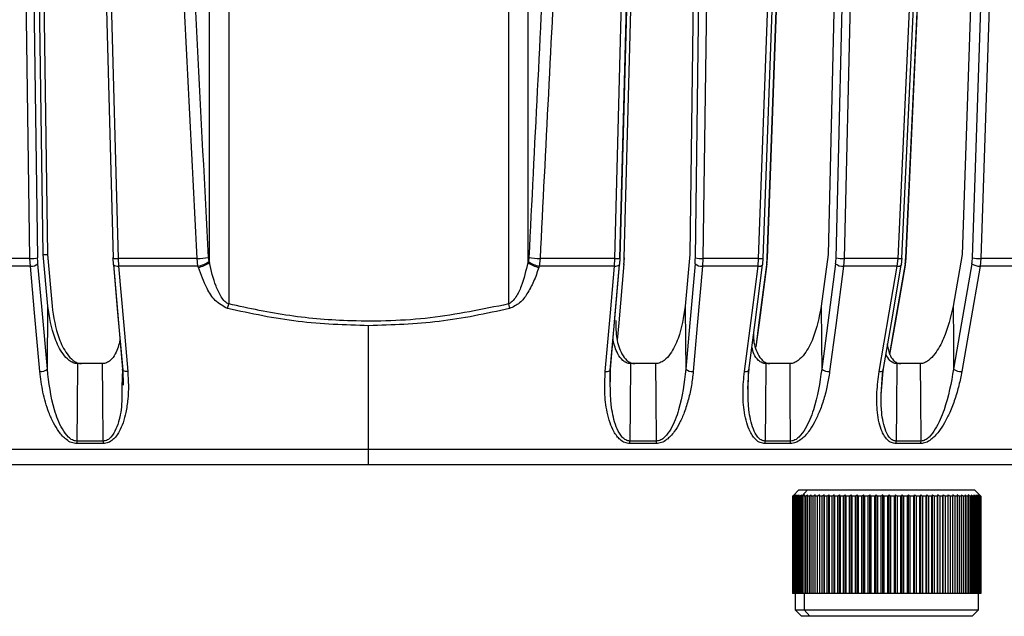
# Model space of a CAD drawing. Header units: millimetres. Extents: x -225 to 131, y -98 to 75.
# Tile 9 of 17: x -28 to 50, y -98 to -51. Entities that reach past the tile are written whole.
import ezdxf

# ---------------------------------------------------------------- set-up
doc = ezdxf.new("R2010")
doc.units = ezdxf.units.MM

msp = doc.modelspace()

# ---------------------------------------------------------------- linework, layer by layer
at = {"color": 7, "linetype": 'Continuous', "lineweight": 25}
for p, q in [((-12.599, -70.108), (-12.599, -13.12)), ((-11.067, -13.095), (-11.067, -73.383)), ((11.067, -13.095), (11.067, -73.383)), ((12.599, -13.12), (12.599, -70.108)), ((-26.925, -18.5), (-26.199, -69.741)), ((-25.752, -69.458), (-26.472, -18.5)), ((-26.123, -18.5), (-25.419, -69.458)), ((21.248, -18.5), (19.892, -69.741)), ((20.235, -69.741), (21.606, -18.5)), ((26.123, -18.5), (25.419, -69.458)), ((25.86, -69.741), (26.569, -18.5)), ((42.513, -69.741), (44.86, -18.5)), ((48.685, -18.5), (46.969, -69.458)), ((47.79, -69.741), (49.517, -18.5)), ((37.533, -20.5), (36.364, -69.458)), ((-26.802, -69.787), (-31.208, -69.787)), ((-26.771, -70.388), (-26.802, -69.787)), ((-25.754, -69.458), (-25.419, -69.458)), ((-25.384, -73.55), (-25.752, -69.458)), ((-25.419, -69.458), (-25.056, -73.55)), ((-20.241, -69.754), (-20.213, -70.246)), ((-13.566, -69.787), (-19.829, -69.787)), ((-19.829, -69.787), (-19.797, -70.388)), ((-13.504, -70.388), (-13.566, -69.787)), ((-12.63, -70.01), (-12.599, -70.108)), ((12.63, -70.01), (12.599, -70.108)), ((13.566, -69.787), (13.504, -70.388)), ((19.484, -69.787), (13.566, -69.787)), ((19.453, -70.388), (19.484, -69.787)), ((19.871, -70.246), (19.898, -69.754)), ((19.89, -69.786), (19.892, -69.741)), ((20.213, -70.246), (20.241, -69.754)), ((25.419, -69.458), (25.056, -73.55)), ((26.462, -69.787), (26.431, -70.388)), ((30.871, -69.787), (26.462, -69.787)), ((30.824, -70.388), (30.871, -69.787)), ((31.196, -70.257), (31.237, -69.757)), ((31.531, -70.257), (31.572, -69.757)), ((36.364, -69.458), (35.826, -73.551)), ((37.635, -69.787), (37.588, -70.388)), ((41.907, -69.787), (37.635, -69.787)), ((41.845, -70.388), (41.907, -69.787)), ((42.171, -70.27), (42.225, -69.76)), ((42.495, -70.271), (42.549, -69.76)), ((46.969, -69.458), (46.261, -73.55)), ((48.455, -69.787), (48.393, -70.388)), ((52.545, -69.787), (48.455, -69.787)), ((-26.771, -70.388), (-31.16, -70.388)), ((-13.504, -70.388), (-19.797, -70.388)), ((19.453, -70.388), (13.504, -70.388)), ((30.824, -70.388), (26.431, -70.388)), ((41.845, -70.388), (37.588, -70.388)), ((42.171, -70.27), (42.159, -70.301)), ((42.483, -70.301), (42.495, -70.271)), ((52.469, -70.388), (48.393, -70.388)), ((-25.426, -78.534), (-25.384, -73.55)), ((-11.158, -73.749), (-11.067, -73.383)), ((11.067, -73.383), (11.158, -73.749)), ((0, -86.1), (0, -75.104)), ((-21.063, -78.1), (-23.05, -78.1)), ((-19.479, -78.534), (-19.528, -79.946)), ((-19.463, -78.624), (-19.437, -79.813)), ((19.107, -79.805), (19.131, -78.624)), ((22.727, -78.1), (20.738, -78.1)), ((30.012, -80.13), (30.102, -78.634)), ((33.355, -78.1), (31.451, -78.1)), ((40.557, -80.561), (40.734, -78.643)), ((43.674, -78.1), (41.808, -78.1)), ((108.524, -84.902), (-108.524, -84.902)), ((-21.003, -84.433), (-23.092, -84.433)), ((22.769, -84.433), (20.679, -84.433)), ((33.392, -84.433), (31.388, -84.433)), ((33.405, -84.233), (31.4, -84.233)), ((43.705, -84.433), (41.743, -84.433)), ((33.562, -88.6), (33.598, -88.564)), ((33.57, -88.6), (33.562, -88.6)), ((33.562, -88.6), (33.562, -96.3)), ((33.57, -96.3), (33.57, -88.6)), ((33.613, -88.6), (33.583, -88.6)), ((33.583, -88.6), (33.583, -96.3)), ((34.062, -88.1), (33.598, -88.564)), ((33.613, -96.3), (33.613, -88.6)), ((33.691, -88.6), (33.64, -88.6)), ((33.64, -88.6), (33.64, -96.3)), ((33.691, -96.3), (33.691, -88.6)), ((33.805, -88.6), (33.732, -88.6)), ((33.732, -88.6), (33.732, -96.3)), ((33.805, -96.3), (33.805, -88.6)), ((33.954, -88.6), (33.861, -88.6)), ((33.861, -88.6), (33.861, -96.3)), ((33.954, -96.3), (33.954, -88.6)), ((34.137, -88.6), (34.024, -88.6)), ((34.024, -88.6), (34.024, -96.3)), ((34.062, -88.1), (47.962, -88.1)), ((34.137, -96.3), (34.137, -88.6)), ((34.354, -88.6), (34.221, -88.6)), ((34.221, -88.6), (34.221, -96.3)), ((34.738, -88.1), (34.286, -88.6)), ((34.354, -96.3), (34.354, -88.6)), ((34.604, -88.6), (34.451, -88.6)), ((34.451, -88.6), (34.451, -96.3)), ((34.604, -96.3), (34.604, -88.6)), ((34.885, -88.6), (34.713, -88.6)), ((34.713, -88.6), (34.713, -96.3)), ((34.885, -96.3), (34.885, -88.6)), ((35.195, -88.6), (35.006, -88.6)), ((35.006, -88.6), (35.006, -96.3)), ((35.195, -96.3), (35.195, -88.6)), ((35.534, -88.6), (35.328, -88.6)), ((35.328, -88.6), (35.328, -96.3)), ((35.534, -96.3), (35.534, -88.6)), ((35.899, -88.6), (35.678, -88.6)), ((35.678, -88.6), (35.678, -96.3)), ((35.899, -96.3), (35.899, -88.6)), ((36.047, -96.3), (36.047, -88.495)), ((36.29, -88.6), (36.053, -88.6)), ((36.053, -88.6), (36.053, -96.3)), ((36.29, -96.3), (36.29, -88.6)), ((36.437, -96.3), (36.437, -88.495)), ((36.703, -88.6), (36.453, -88.6)), ((36.453, -88.6), (36.453, -96.3)), ((36.703, -96.3), (36.703, -88.6)), ((36.849, -96.3), (36.849, -88.495)), ((37.138, -88.6), (36.875, -88.6)), ((36.875, -88.6), (36.875, -96.3)), ((37.138, -96.3), (37.138, -88.6)), ((37.281, -96.3), (37.281, -88.495)), ((37.591, -88.6), (37.318, -88.6)), ((37.318, -88.6), (37.318, -96.3)), ((37.591, -96.3), (37.591, -88.6)), ((37.731, -96.3), (37.731, -88.495)), ((38.061, -88.6), (37.778, -88.6)), ((37.778, -88.6), (37.778, -96.3)), ((38.061, -96.3), (38.061, -88.6)), ((38.198, -96.3), (38.198, -88.495)), ((38.545, -88.6), (38.254, -88.6)), ((38.254, -88.6), (38.254, -96.3)), ((38.545, -96.3), (38.545, -88.6)), ((38.678, -96.3), (38.678, -88.495)), ((39.042, -88.6), (38.743, -88.6)), ((38.743, -88.6), (38.743, -96.3)), ((39.042, -96.3), (39.042, -88.6)), ((39.169, -96.3), (39.169, -88.495)), ((39.548, -88.6), (39.244, -88.6)), ((39.244, -88.6), (39.244, -96.3)), ((39.548, -96.3), (39.548, -88.6)), ((39.67, -96.3), (39.67, -88.495)), ((40.061, -88.6), (39.753, -88.6)), ((39.753, -88.6), (39.753, -96.3)), ((40.061, -96.3), (40.061, -88.6)), ((40.177, -96.3), (40.177, -88.495)), ((40.579, -88.6), (40.268, -88.6)), ((40.268, -88.6), (40.268, -96.3)), ((40.579, -96.3), (40.579, -88.6)), ((40.688, -96.3), (40.688, -88.495)), ((41.098, -88.6), (40.787, -88.6)), ((40.787, -88.6), (40.787, -96.3)), ((41.098, -96.3), (41.098, -88.6)), ((41.2, -96.3), (41.2, -88.495)), ((41.618, -88.6), (41.307, -88.6)), ((41.307, -88.6), (41.307, -96.3)), ((41.618, -96.3), (41.618, -88.6)), ((41.712, -96.3), (41.712, -88.495)), ((42.134, -88.6), (41.826, -88.6)), ((41.826, -88.6), (41.826, -96.3)), ((42.134, -96.3), (42.134, -88.6)), ((42.22, -96.3), (42.22, -88.495)), ((42.645, -88.6), (42.34, -88.6)), ((42.34, -88.6), (42.34, -96.3)), ((42.645, -96.3), (42.645, -88.6)), ((42.723, -96.3), (42.723, -88.495)), ((43.148, -88.6), (42.849, -88.6)), ((42.849, -88.6), (42.849, -96.3)), ((43.148, -96.3), (43.148, -88.6)), ((43.217, -96.3), (43.217, -88.495)), ((43.641, -88.6), (43.348, -88.6)), ((43.348, -88.6), (43.348, -96.3)), ((43.641, -96.3), (43.641, -88.6)), ((43.7, -96.3), (43.7, -88.495)), ((44.121, -88.6), (43.836, -88.6)), ((43.836, -88.6), (43.836, -96.3)), ((44.121, -96.3), (44.121, -88.6)), ((44.17, -96.3), (44.17, -88.495)), ((44.586, -88.6), (44.31, -88.6)), ((44.31, -88.6), (44.31, -96.3)), ((44.586, -96.3), (44.586, -88.6)), ((44.625, -96.3), (44.625, -88.495)), ((45.033, -88.6), (44.768, -88.6)), ((44.768, -88.6), (44.768, -96.3)), ((45.033, -96.3), (45.033, -88.6)), ((45.063, -96.3), (45.063, -88.495)), ((45.461, -88.6), (45.207, -88.6)), ((45.207, -88.6), (45.207, -96.3)), ((45.461, -96.3), (45.461, -88.6)), ((45.48, -96.3), (45.48, -88.495)), ((45.867, -88.6), (45.627, -88.6)), ((45.627, -88.6), (45.627, -96.3)), ((45.867, -96.3), (45.867, -88.6)), ((45.876, -96.3), (45.876, -88.495)), ((46.249, -88.6), (46.023, -88.6)), ((46.023, -88.6), (46.023, -96.3)), ((46.249, -96.3), (46.249, -88.6)), ((46.606, -88.6), (46.396, -88.6)), ((46.396, -88.6), (46.396, -96.3)), ((46.606, -96.3), (46.606, -88.6)), ((46.936, -88.6), (46.742, -88.6)), ((46.742, -88.6), (46.742, -96.3)), ((46.936, -96.3), (46.936, -88.6)), ((47.236, -88.6), (47.06, -88.6)), ((47.06, -88.6), (47.06, -96.3)), ((47.236, -96.3), (47.236, -88.6)), ((47.507, -88.6), (47.349, -88.6)), ((47.349, -88.6), (47.349, -96.3)), ((47.507, -96.3), (47.507, -88.6)), ((47.746, -88.6), (47.607, -88.6)), ((47.607, -88.6), (47.607, -96.3)), ((47.746, -96.3), (47.746, -88.6)), ((47.952, -88.6), (47.832, -88.6)), ((47.832, -88.6), (47.832, -96.3)), ((47.952, -96.3), (47.952, -88.6)), ((48.426, -88.564), (47.962, -88.1)), ((48.124, -88.6), (48.025, -88.6)), ((48.025, -88.6), (48.025, -96.3)), ((48.124, -96.3), (48.124, -88.6)), ((48.261, -88.6), (48.183, -88.6)), ((48.183, -88.6), (48.183, -96.3)), ((48.261, -96.3), (48.261, -88.6)), ((48.364, -88.6), (48.307, -88.6)), ((48.307, -88.6), (48.307, -96.3)), ((48.364, -96.3), (48.364, -88.6)), ((48.43, -88.6), (48.395, -88.6)), ((48.395, -88.6), (48.395, -96.3)), ((48.43, -96.3), (48.43, -88.6)), ((48.46, -88.6), (48.446, -88.6)), ((48.446, -88.6), (48.446, -96.3)), ((48.46, -96.3), (48.46, -88.6)), ((48.462, -88.6), (48.462, -96.3)), ((48.462, -96.3), (33.562, -96.3)), ((33.762, -96.3), (33.762, -97.6)), ((34.467, -96.3), (34.467, -97.6)), ((48.262, -97.6), (48.262, -96.3)), ((33.762, -97.6), (34.262, -98.1)), ((33.762, -97.6), (48.262, -97.6)), ((47.762, -98.1), (34.262, -98.1)), ((34.918, -98.1), (34.467, -97.6)), ((47.762, -98.1), (48.262, -97.6))]:
    msp.add_line(p, q, dxfattribs=at)
at = {"color": 7, "linetype": 'Continuous', "lineweight": 25, "flags": 128}
for points in [[(-26.802, -69.787), (-27.203, -41.345), (-27.525, -18.5)], [(-21.595, -18.501), (-20.935, -43.159), (-20.223, -69.763)], [(-21.203, -18.5), (-20.426, -47.499), (-19.829, -69.787)], [(19.484, -69.787), (20.238, -41.345), (20.843, -18.5)], [(19.88, -69.763), (20.541, -44.772), (21.236, -18.5)], [(27.169, -18.5), (26.77, -47.499), (26.462, -69.787)], [(41.907, -69.787), (43.203, -41.345), (44.244, -18.5)], [(42.217, -69.767), (43.355, -44.776), (44.551, -18.5)], [(42.541, -69.755), (43.686, -44.776), (44.889, -18.501)], [(50.181, -18.5), (49.205, -47.499), (48.455, -69.787)], [(30.871, -69.787), (31.86, -42.47), (32.654, -20.548)], [(31.224, -69.765), (32.092, -45.771), (33.005, -20.524)], [(31.553, -69.741), (32.558, -42.166), (33.348, -20.5)], [(31.56, -69.749), (32.434, -45.771), (33.355, -20.525)], [(36.999, -69.741), (37.657, -42.166), (38.175, -20.5)], [(38.809, -20.548), (38.146, -48.379), (37.635, -69.787)], [(-20.241, -69.754), (-20.243, -69.751), (-20.235, -69.741)], [(19.892, -69.741), (19.9, -69.751), (19.898, -69.754)], [(20.241, -69.754), (20.243, -69.751), (20.235, -69.741)], [(31.572, -69.757), (31.57, -69.751), (31.553, -69.741)], [(42.549, -69.76), (42.541, -69.751), (42.513, -69.741)], [(-26.021, -78.73), (-26.438, -74.092), (-26.771, -70.388)], [(-25.426, -78.534), (-25.847, -73.863), (-26.177, -70.192)], [(-20.194, -70.282), (-20.203, -70.269), (-20.213, -70.246)], [(-20.203, -70.267), (-19.801, -74.864), (-19.479, -78.534)], [(-20.194, -70.282), (-19.863, -74.057), (-19.463, -78.624)], [(-19.797, -70.388), (-19.385, -75.093), (-19.066, -78.73)], [(-13.473, -70.486), (-13.49, -70.431), (-13.504, -70.388)], [(13.504, -70.388), (13.486, -70.443), (13.473, -70.486)], [(18.733, -78.73), (19.133, -74.092), (19.453, -70.388)], [(19.131, -78.624), (19.457, -74.849), (19.851, -70.282)], [(19.148, -78.534), (19.551, -73.863), (19.862, -70.258)], [(20.21, -70.192), (19.801, -74.864), (19.68, -76.245)], [(20.213, -70.246), (20.216, -70.231), (20.21, -70.192)], [(25.838, -70.192), (25.424, -74.864), (25.099, -78.534)], [(26.431, -70.388), (26.014, -75.093), (25.692, -78.73)], [(29.745, -78.731), (30.345, -74.093), (30.824, -70.388)], [(30.102, -78.634), (30.59, -74.859), (31.18, -70.291)], [(31.516, -70.192), (30.906, -74.864), (30.656, -76.778)], [(30.665, -76.807), (30.919, -74.859), (31.515, -70.291)], [(31.196, -70.257), (31.192, -70.269), (31.18, -70.291)], [(31.515, -70.291), (31.528, -70.269), (31.531, -70.257)], [(31.531, -70.257), (31.531, -70.231), (31.516, -70.192)], [(36.965, -70.192), (36.35, -74.864), (35.867, -78.535)], [(37.588, -70.388), (36.97, -75.094), (36.491, -78.731)], [(40.419, -78.73), (41.212, -74.092), (41.845, -70.388)], [(40.734, -78.643), (41.379, -74.868), (42.159, -70.301)], [(42.465, -70.192), (41.661, -74.864), (41.235, -77.338)], [(41.264, -77.384), (41.697, -74.868), (42.483, -70.301)], [(47.745, -70.192), (46.936, -74.864), (46.301, -78.534)], [(48.393, -70.388), (47.579, -75.093), (46.95, -78.73)], [(25.056, -73.55), (25.08, -76.341), (25.099, -78.534)], [(35.826, -73.551), (35.849, -76.342), (35.867, -78.535)], [(46.261, -73.55), (46.284, -76.341), (46.301, -78.534)], [(-23.05, -78.1), (-23.079, -81.534), (-23.101, -84.233)], [(-21.011, -84.233), (-21.04, -80.798), (-21.063, -78.1)], [(-19.066, -78.73), (-19.161, -78.728), (-19.249, -78.717), (-19.327, -78.699), (-19.392, -78.675), (-19.441, -78.645), (-19.473, -78.611), (-19.486, -78.574), (-19.479, -78.534)], [(18.733, -78.73), (18.828, -78.728), (18.916, -78.717), (18.994, -78.699), (19.059, -78.675), (19.109, -78.645), (19.141, -78.611), (19.154, -78.574), (19.148, -78.534)], [(20.738, -78.1), (20.709, -81.534), (20.687, -84.233)], [(22.778, -84.233), (22.749, -80.798), (22.727, -78.1)], [(29.745, -78.731), (29.837, -78.728), (29.92, -78.718), (29.992, -78.7), (30.05, -78.676), (30.091, -78.646), (30.114, -78.612), (30.118, -78.574), (30.103, -78.535)], [(31.451, -78.1), (31.423, -81.534), (31.4, -84.233)], [(33.405, -84.233), (33.377, -80.798), (33.355, -78.1)], [(40.419, -78.73), (40.507, -78.728), (40.584, -78.717), (40.65, -78.699), (40.699, -78.675), (40.732, -78.645), (40.743, -78.622)], [(41.808, -78.1), (41.781, -81.534), (41.759, -84.233)], [(43.722, -84.233), (43.695, -80.798), (43.674, -78.1)]]:
    msp.add_lwpolyline(points, dxfattribs=at)
at = {"color": 7, "linetype": 'Continuous', "lineweight": 25}
for centre, radius, start, end in [((-26.684, -67.349), 2.441, 267.21352, 281.44802), ((-19.954, -68.742), 1.052, 254.12996, 276.8005), ((-13.813, -61.91), 7.881, 271.79729, 278.24788), ((-13.965, -68.126), 2.309, 281.51869, 305.31279), ((-13.934, -68.224), 2.309, 281.52426, 305.31694), ((13.934, -68.224), 2.309, 234.68306, 258.47574), ((13.965, -68.126), 2.309, 234.68721, 258.48131), ((13.813, -61.91), 7.881, 261.75212, 268.20271), ((19.584, -68.412), 1.378, 265.87131, 283.18674), ((26.343, -67.366), 2.424, 258.50872, 272.81352), ((30.968, -68.731), 1.06, 264.75933, 284.69614), ((37.529, -66.807), 2.982, 259.75373, 272.03843), ((41.992, -68.679), 1.111, 265.60627, 281.67906), ((48.365, -66.24), 3.548, 260.68189, 271.45739), ((-26.685, -69.651), 0.743, 263.36784, 313.16717), ((-19.865, -69.849), 0.544, 232.80694, 277.19083), ((19.521, -69.846), 0.546, 262.85003, 307.13719), ((19.787, -70.224), 0.0859, 317.48462, 21.48056), ((26.345, -69.655), 0.739, 226.70541, 276.70119), ((30.892, -69.937), 0.456, 261.38862, 309.14492), ((37.518, -69.521), 0.87, 230.48793, 274.61155), ((41.912, -70.021), 0.373, 259.6528, 311.54547), ((42.4, -70.261), 0.0947, 354.3236, 46.88527), ((48.343, -69.385), 1.004, 233.46631, 272.87621), ((-25.935, -77.992), 0.743, 263.35043, 313.16078), ((25.605, -77.996), 0.739, 226.71189, 276.7186), ((36.421, -77.864), 0.871, 230.49181, 274.62873), ((46.899, -77.727), 1.004, 233.46816, 272.8933), ((-20.914, -84.236), 2.187, 179.91563, 185.17191), ((-18.608, -84.236), 2.404, 179.92259, 184.70519), ((18.246, -84.236), 2.441, 355.36731, 0.07631), ((20.56, -84.236), 2.218, 354.90025, 0.08331), ((29.786, -84.236), 1.614, 352.97889, 0.10975), ((31.886, -84.236), 1.519, 352.53329, 0.11526), ((40.539, -84.236), 1.22, 350.6821, 0.13507), ((42.555, -84.235), 1.167, 350.24864, 0.13891)]:
    msp.add_arc(centre, radius, start, end, dxfattribs=at)
for points, knots in [([(-13.566, -69.787), (-14.129, -58.704), (-15.149, -38.65), (-16.16, -18.594), (-16.612, -9.623)], [0, 0, 0, 0, 0.5526607, 1, 1, 1, 1]), ([(-12.682, -69.709), (-13.25, -58.479), (-14.263, -38.425), (-15.268, -18.369), (-15.71, -9.545)], [0, 0, 0, 0, 0.56, 1, 1, 1, 1]), ([(15.71, -9.545), (15.147, -20.776), (14.142, -40.831), (13.128, -60.885), (12.682, -69.709)], [0, 0, 0, 0, 0.56, 1, 1, 1, 1]), ([(16.612, -9.623), (16.039, -21.001), (15.027, -41.056), (14.007, -61.11), (13.566, -69.787)], [0, 0, 0, 0, 0.567339, 1, 1, 1, 1]), ([(-26.177, -70.192), (-26.183, -70.11), (-26.194, -69.964), (-26.198, -69.809), (-26.199, -69.741)], [0, 0, 0, 0, 0.5601427, 1, 1, 1, 1]), ([(-12.682, -69.709), (-12.677, -69.767), (-12.668, -69.872), (-12.642, -69.967), (-12.63, -70.01)], [0, 0, 0, 0, 0.556145, 1, 1, 1, 1]), ([(-11.067, -73.383), (-11.119, -73.359), (-11.229, -73.309), (-11.444, -73.127), (-11.77, -72.696), (-12.236, -71.669), (-12.453, -70.738), (-12.599, -70.108)], [0, 0, 0, 0, 0.0442402, 0.0949983, 0.2215122, 0.4732486, 1, 1, 1, 1]), ([(12.599, -70.108), (12.452, -70.74), (12.235, -71.672), (11.768, -72.699), (11.443, -73.127), (11.228, -73.309), (11.118, -73.359), (11.067, -73.383)], [0, 0, 0, 0, 0.528591, 0.779164, 0.905258, 0.955871, 1, 1, 1, 1]), ([(12.682, -69.709), (12.677, -69.768), (12.668, -69.872), (12.642, -69.968), (12.63, -70.01)], [0, 0, 0, 0, 0.559533, 1, 1, 1, 1]), ([(20.21, -70.192), (20.216, -70.111), (20.228, -69.964), (20.233, -69.809), (20.235, -69.741)], [0, 0, 0, 0, 0.559639, 1, 1, 1, 1]), ([(25.838, -70.192), (25.844, -70.111), (25.855, -69.964), (25.859, -69.809), (25.86, -69.741)], [0, 0, 0, 0, 0.5596385, 1, 1, 1, 1]), ([(31.516, -70.192), (31.525, -70.111), (31.542, -69.964), (31.55, -69.809), (31.553, -69.741)], [0, 0, 0, 0, 0.5596384, 1, 1, 1, 1]), ([(36.965, -70.192), (36.974, -70.111), (36.991, -69.964), (36.996, -69.809), (36.999, -69.741)], [0, 0, 0, 0, 0.559638, 1, 1, 1, 1]), ([(42.465, -70.192), (42.478, -70.111), (42.5, -69.964), (42.509, -69.809), (42.513, -69.741)], [0, 0, 0, 0, 0.559639, 1, 1, 1, 1]), ([(47.745, -70.192), (47.758, -70.111), (47.78, -69.964), (47.787, -69.809), (47.79, -69.741)], [0, 0, 0, 0, 0.5596385, 1, 1, 1, 1]), ([(-11.158, -73.749), (-11.509, -73.557), (-12.215, -73.172), (-12.936, -71.959), (-13.268, -71.048), (-13.473, -70.486)], [0, 0, 0, 0, 0.275386, 0.553346, 1, 1, 1, 1]), ([(13.473, -70.486), (13.345, -70.865), (13.099, -71.59), (12.592, -72.531), (12.009, -73.343), (11.439, -73.614), (11.158, -73.749)], [0, 0, 0, 0, 0.29667, 0.566736, 0.786151, 1, 1, 1, 1]), ([(-23.05, -78.1), (-23.105, -78.097), (-23.215, -78.091), (-23.445, -78.021), (-23.811, -77.8), (-24.359, -77.168), (-25.057, -75.723), (-25.253, -74.418), (-25.384, -73.55)], [0, 0, 0, 0, 0.029287, 0.059353, 0.126025, 0.251323, 0.501935, 1, 1, 1, 1]), ([(-25.056, -73.55), (-24.927, -74.417), (-24.732, -75.721), (-24.038, -77.165), (-23.49, -77.798), (-23.123, -78.021), (-22.892, -78.091), (-22.782, -78.097), (-22.727, -78.1)], [0, 0, 0, 0, 0.497301, 0.747796, 0.873525, 0.940465, 0.970628, 1, 1, 1, 1]), ([(0, -75.104), (-1.865, -75.046), (-5.625, -74.929), (-9.304, -74.144), (-11.158, -73.749)], [0, 0, 0, 0, 0.4961333, 1, 1, 1, 1]), ([(11.067, -73.383), (9.01, -73.807), (4.909, -74.653), (-0.922, -74.831), (-6.267, -74.412), (-9.464, -73.727), (-11.067, -73.383)], [0, 0, 0, 0, 0.281604, 0.561434, 0.779971, 1, 1, 1, 1]), ([(11.158, -73.749), (9.304, -74.144), (5.625, -74.929), (1.865, -75.046), (0, -75.104)], [0, 0, 0, 0, 0.503867, 1, 1, 1, 1]), ([(25.056, -73.55), (24.927, -74.417), (24.732, -75.721), (24.038, -77.165), (23.49, -77.798), (23.123, -78.021), (22.892, -78.091), (22.782, -78.097), (22.727, -78.1)], [0, 0, 0, 0, 0.497301, 0.747796, 0.873525, 0.940465, 0.970628, 1, 1, 1, 1]), ([(35.826, -73.551), (35.661, -74.418), (35.413, -75.721), (34.672, -77.165), (34.111, -77.798), (33.745, -78.021), (33.517, -78.091), (33.409, -78.097), (33.355, -78.1)], [0, 0, 0, 0, 0.497302, 0.747797, 0.873526, 0.940464, 0.970627, 1, 1, 1, 1]), ([(46.261, -73.55), (46.062, -74.417), (45.763, -75.721), (44.984, -77.165), (44.415, -77.798), (44.052, -78.021), (43.83, -78.091), (43.725, -78.097), (43.674, -78.1)], [0, 0, 0, 0, 0.497301, 0.747796, 0.873525, 0.940465, 0.970628, 1, 1, 1, 1]), ([(19.573, -74.679), (19.566, -75.164), (19.554, -76.085), (19.913, -77.165), (20.349, -77.798), (20.679, -78.021), (20.898, -78.091), (21.008, -78.097), (21.063, -78.1)], [0, 0, 0, 0, 0.356931, 0.677373, 0.83821, 0.923841, 0.962426, 1, 1, 1, 1]), ([(-19.68, -76.245), (-19.776, -76.62), (-19.927, -77.203), (-20.35, -77.798), (-20.679, -78.021), (-20.898, -78.091), (-21.008, -78.097), (-21.063, -78.1)], [0, 0, 0, 0, 0.471407, 0.734922, 0.87522, 0.938438, 1, 1, 1, 1]), ([(20.738, -78.1), (20.684, -78.097), (20.574, -78.091), (20.355, -78.021), (20.027, -77.8), (19.599, -77.201), (19.445, -76.611), (19.346, -76.23)], [0, 0, 0, 0, 0.060993, 0.123606, 0.262457, 0.523398, 1, 1, 1, 1]), ([(30.466, -75.704), (30.462, -75.844), (30.445, -76.417), (30.693, -77.164), (31.084, -77.799), (31.396, -78.021), (31.607, -78.091), (31.714, -78.097), (31.767, -78.1)], [0, 0, 0, 0, 0.138448, 0.56776, 0.783242, 0.897964, 0.949659, 1, 1, 1, 1]), ([(31.451, -78.1), (31.398, -78.097), (31.291, -78.091), (31.08, -78.021), (30.772, -77.799), (30.473, -77.371), (30.383, -76.976), (30.34, -76.788)], [0, 0, 0, 0, 0.0802624, 0.1626558, 0.3453672, 0.6887406, 1, 1, 1, 1]), ([(41.045, -76.537), (41.09, -76.81), (41.168, -77.292), (41.471, -77.798), (41.759, -78.021), (41.959, -78.091), (42.062, -78.097), (42.113, -78.1)], [0, 0, 0, 0, 0.395048, 0.69663, 0.857195, 0.929545, 1, 1, 1, 1]), ([(41.808, -78.1), (41.757, -78.097), (41.654, -78.091), (41.455, -78.021), (41.173, -77.811), (41.037, -77.544), (40.95, -77.375)], [0, 0, 0, 0, 0.1208795, 0.2449693, 0.5201501, 1, 1, 1, 1]), ([(-23.101, -84.233), (-23.161, -84.228), (-23.28, -84.218), (-23.514, -84.123), (-23.881, -83.836), (-24.421, -83.039), (-25.108, -81.233), (-25.298, -79.617), (-25.426, -78.534)], [0, 0, 0, 0, 0.027028, 0.054631, 0.112021, 0.233459, 0.486379, 1, 1, 1, 1]), ([(20.687, -84.233), (20.628, -84.228), (20.509, -84.218), (20.288, -84.123), (19.958, -83.836), (19.527, -83.039), (19.088, -81.233), (19.124, -79.617), (19.148, -78.534)], [0, 0, 0, 0, 0.027017, 0.054614, 0.112004, 0.233472, 0.486434, 1, 1, 1, 1]), ([(25.099, -78.534), (24.971, -79.62), (24.782, -81.239), (24.094, -83.046), (23.555, -83.839), (23.189, -84.124), (22.956, -84.219), (22.837, -84.228), (22.778, -84.233)], [0, 0, 0, 0, 0.5150518, 0.7676915, 0.8885608, 0.9457576, 0.973209, 1, 1, 1, 1]), ([(31.4, -84.233), (31.343, -84.228), (31.227, -84.218), (31.015, -84.123), (30.705, -83.837), (30.312, -83.042), (29.948, -81.236), (30.041, -79.618), (30.103, -78.535)], [0, 0, 0, 0, 0.027132, 0.054565, 0.111728, 0.232859, 0.48615, 1, 1, 1, 1]), ([(35.867, -78.535), (35.705, -79.617), (35.463, -81.232), (34.732, -83.038), (34.179, -83.835), (33.811, -84.122), (33.58, -84.218), (33.463, -84.228), (33.405, -84.233)], [0, 0, 0, 0, 0.5130671, 0.7662611, 0.8878458, 0.9453059, 0.9729409, 1, 1, 1, 1]), ([(41.759, -84.233), (41.704, -84.228), (41.593, -84.218), (41.391, -84.123), (41.102, -83.836), (40.752, -83.039), (40.467, -81.233), (40.616, -79.617), (40.716, -78.534)], [0, 0, 0, 0, 0.027028, 0.054631, 0.112021, 0.233459, 0.486379, 1, 1, 1, 1]), ([(46.301, -78.534), (46.105, -79.618), (45.811, -81.234), (45.041, -83.039), (44.481, -83.836), (44.116, -84.123), (43.89, -84.219), (43.778, -84.228), (43.722, -84.233)], [0, 0, 0, 0, 0.513824, 0.766382, 0.887902, 0.945467, 0.973036, 1, 1, 1, 1]), ([(-23.092, -84.433), (-23.232, -84.416), (-23.529, -84.381), (-23.91, -84.137), (-24.243, -83.831), (-24.597, -83.39), (-24.972, -82.762), (-25.422, -81.723), (-25.818, -80.361), (-25.953, -79.275), (-26.021, -78.73)], [0, 0, 0, 0, 0.059047, 0.125735, 0.184462, 0.251412, 0.367628, 0.501624, 0.750271, 1, 1, 1, 1]), ([(-19.066, -78.73), (-19.043, -79.095), (-18.996, -79.826), (-19.044, -80.907), (-19.183, -81.901), (-19.407, -82.76), (-19.673, -83.388), (-19.952, -83.829), (-20.233, -84.136), (-20.574, -84.38), (-20.866, -84.416), (-21.003, -84.433)], [0, 0, 0, 0, 0.1672206, 0.3357284, 0.4983192, 0.6321139, 0.7482769, 0.8152709, 0.874092, 0.9408708, 1, 1, 1, 1]), ([(20.679, -84.433), (20.542, -84.416), (20.249, -84.38), (19.908, -84.137), (19.626, -83.83), (19.346, -83.388), (19.079, -82.759), (18.808, -81.72), (18.649, -80.358), (18.705, -79.273), (18.733, -78.73)], [0, 0, 0, 0, 0.059107, 0.125877, 0.184691, 0.251745, 0.368123, 0.5023, 0.7509, 1, 1, 1, 1]), ([(25.692, -78.73), (25.651, -79.095), (25.569, -79.828), (25.331, -80.911), (25.018, -81.908), (24.645, -82.768), (24.271, -83.394), (23.916, -83.834), (23.585, -84.139), (23.204, -84.381), (22.908, -84.416), (22.769, -84.433)], [0, 0, 0, 0, 0.16746, 0.336377, 0.499464, 0.633347, 0.749515, 0.816159, 0.874692, 0.941125, 1, 1, 1, 1]), ([(31.388, -84.433), (31.256, -84.416), (30.973, -84.381), (30.651, -84.138), (30.391, -83.833), (30.137, -83.392), (29.903, -82.763), (29.685, -81.723), (29.59, -80.36), (29.693, -79.274), (29.745, -78.731)], [0, 0, 0, 0, 0.058953, 0.125513, 0.184149, 0.250987, 0.367434, 0.501751, 0.750786, 1, 1, 1, 1]), ([(36.491, -78.731), (36.435, -79.095), (36.323, -79.826), (36.044, -80.905), (35.697, -81.898), (35.296, -82.758), (34.905, -83.387), (34.54, -83.829), (34.202, -84.136), (33.82, -84.38), (33.529, -84.416), (33.392, -84.433)], [0, 0, 0, 0, 0.167121, 0.335364, 0.497583, 0.631728, 0.748173, 0.815203, 0.874056, 0.940854, 1, 1, 1, 1]), ([(41.743, -84.433), (41.616, -84.416), (41.344, -84.381), (41.045, -84.137), (40.807, -83.831), (40.583, -83.39), (40.386, -82.762), (40.223, -81.723), (40.194, -80.361), (40.344, -79.275), (40.419, -78.73)], [0, 0, 0, 0, 0.059047, 0.125735, 0.184462, 0.251412, 0.367628, 0.501624, 0.750271, 1, 1, 1, 1]), ([(46.95, -78.73), (46.879, -79.095), (46.736, -79.826), (46.418, -80.907), (46.037, -81.901), (45.612, -82.76), (45.207, -83.388), (44.837, -83.829), (44.498, -84.136), (44.119, -84.38), (43.837, -84.416), (43.705, -84.433)], [0, 0, 0, 0, 0.167221, 0.335728, 0.498319, 0.632114, 0.748277, 0.815271, 0.874092, 0.940871, 1, 1, 1, 1]), ([(-19.528, -79.946), (-19.52, -80.554), (-19.505, -81.694), (-19.856, -83.039), (-20.283, -83.836), (-20.613, -84.123), (-20.834, -84.219), (-20.953, -84.228), (-21.011, -84.233)], [0, 0, 0, 0, 0.372672, 0.698555, 0.855356, 0.929634, 0.965207, 1, 1, 1, 1]), ([(-21.011, -84.233), (-21.402, -84.233), (-22.1, -84.233), (-22.795, -84.233), (-23.101, -84.233)], [0, 0, 0, 0, 0.56, 1, 1, 1, 1]), ([(22.778, -84.233), (22.388, -84.233), (21.692, -84.233), (20.994, -84.233), (20.687, -84.233)], [0, 0, 0, 0, 0.56, 1, 1, 1, 1]), ([(43.722, -84.233), (43.357, -84.233), (42.704, -84.233), (42.048, -84.233), (41.759, -84.233)], [0, 0, 0, 0, 0.56, 1, 1, 1, 1]), ([(0, -86.1), (-3.2, -86.1), (-9.707, -86.1), (-19.539, -86.1), (-29.486, -86.1), (-39.405, -86.1), (-49.136, -86.1), (-58.517, -86.1), (-67.382, -86.1), (-75.577, -86.1), (-82.965, -86.1), (-89.436, -86.1), (-94.909, -86.1), (-99.336, -86.1), (-102.714, -86.1), (-105.038, -86.1), (-106.439, -86.1), (-106.609, -86.1), (-106.692, -86.1)], [0, 0, 0, 0, 0.057284, 0.116497, 0.177468, 0.239987, 0.303803, 0.368625, 0.434137, 0.5, 0.565863, 0.631375, 0.696197, 0.760013, 0.822532, 0.883503, 0.942716, 1, 1, 1, 1]), ([(106.692, -86.1), (106.609, -86.1), (106.439, -86.1), (105.038, -86.1), (102.714, -86.1), (99.336, -86.1), (94.909, -86.1), (89.436, -86.1), (82.965, -86.1), (75.577, -86.1), (67.382, -86.1), (58.517, -86.1), (49.136, -86.1), (39.405, -86.1), (29.486, -86.1), (19.539, -86.1), (9.707, -86.1), (3.2, -86.1), (0, -86.1)], [0, 0, 0, 0, 0.057284, 0.116497, 0.177468, 0.239987, 0.303803, 0.368625, 0.434137, 0.5, 0.565863, 0.631375, 0.696197, 0.760013, 0.822532, 0.883503, 0.942716, 1, 1, 1, 1]), ([(33.681, -88.495), (33.66, -88.514), (33.623, -88.549), (33.586, -88.585), (33.57, -88.6)], [0, 0, 0, 0, 0.56, 1, 1, 1, 1]), ([(33.583, -88.6), (33.601, -88.58), (33.634, -88.545), (33.666, -88.51), (33.681, -88.495)], [0, 0, 0, 0, 0.56, 1, 1, 1, 1]), ([(33.73, -88.495), (33.708, -88.514), (33.669, -88.549), (33.63, -88.585), (33.613, -88.6)], [0, 0, 0, 0, 0.56, 1, 1, 1, 1]), ([(33.64, -88.6), (33.656, -88.58), (33.686, -88.545), (33.716, -88.51), (33.73, -88.495)], [0, 0, 0, 0, 0.56, 1, 1, 1, 1]), ([(33.814, -88.495), (33.791, -88.514), (33.75, -88.549), (33.709, -88.585), (33.691, -88.6)], [0, 0, 0, 0, 0.56, 1, 1, 1, 1]), ([(33.732, -88.6), (33.748, -88.58), (33.775, -88.545), (33.802, -88.51), (33.814, -88.495)], [0, 0, 0, 0, 0.56, 1, 1, 1, 1]), ([(33.933, -88.495), (33.909, -88.514), (33.866, -88.549), (33.824, -88.585), (33.805, -88.6)], [0, 0, 0, 0, 0.56, 1, 1, 1, 1]), ([(33.861, -88.6), (33.874, -88.58), (33.898, -88.545), (33.923, -88.51), (33.933, -88.495)], [0, 0, 0, 0, 0.56, 1, 1, 1, 1]), ([(34.087, -88.495), (34.062, -88.514), (34.018, -88.549), (33.973, -88.585), (33.954, -88.6)], [0, 0, 0, 0, 0.56, 1, 1, 1, 1]), ([(34.024, -88.6), (34.035, -88.58), (34.057, -88.545), (34.078, -88.51), (34.087, -88.495)], [0, 0, 0, 0, 0.56, 1, 1, 1, 1]), ([(34.275, -88.495), (34.249, -88.514), (34.203, -88.549), (34.158, -88.585), (34.137, -88.6)], [0, 0, 0, 0, 0.56, 1, 1, 1, 1]), ([(34.221, -88.6), (34.231, -88.58), (34.249, -88.545), (34.267, -88.51), (34.275, -88.495)], [0, 0, 0, 0, 0.56, 1, 1, 1, 1]), ([(34.495, -88.495), (34.469, -88.514), (34.422, -88.549), (34.375, -88.585), (34.354, -88.6)], [0, 0, 0, 0, 0.56, 1, 1, 1, 1]), ([(34.451, -88.6), (34.459, -88.58), (34.474, -88.545), (34.489, -88.51), (34.495, -88.495)], [0, 0, 0, 0, 0.56, 1, 1, 1, 1]), ([(34.748, -88.495), (34.721, -88.514), (34.673, -88.549), (34.625, -88.585), (34.604, -88.6)], [0, 0, 0, 0, 0.56, 1, 1, 1, 1]), ([(34.713, -88.6), (34.719, -88.58), (34.731, -88.545), (34.742, -88.51), (34.748, -88.495)], [0, 0, 0, 0, 0.56, 1, 1, 1, 1]), ([(35.03, -88.495), (35.003, -88.514), (34.954, -88.549), (34.906, -88.585), (34.885, -88.6)], [0, 0, 0, 0, 0.56, 1, 1, 1, 1]), ([(35.006, -88.6), (35.01, -88.58), (35.018, -88.545), (35.027, -88.51), (35.03, -88.495)], [0, 0, 0, 0, 0.56, 1, 1, 1, 1]), ([(35.342, -88.495), (35.315, -88.514), (35.265, -88.549), (35.217, -88.585), (35.195, -88.6)], [0, 0, 0, 0, 0.56, 1, 1, 1, 1]), ([(35.328, -88.6), (35.33, -88.58), (35.335, -88.545), (35.34, -88.51), (35.342, -88.495)], [0, 0, 0, 0, 0.56, 1, 1, 1, 1]), ([(35.682, -88.495), (35.654, -88.514), (35.605, -88.549), (35.555, -88.585), (35.534, -88.6)], [0, 0, 0, 0, 0.56, 1, 1, 1, 1]), ([(35.678, -88.6), (35.678, -88.58), (35.68, -88.545), (35.681, -88.51), (35.682, -88.495)], [0, 0, 0, 0, 0.56, 1, 1, 1, 1]), ([(36.047, -88.495), (36.019, -88.514), (35.97, -88.549), (35.921, -88.585), (35.899, -88.6)], [0, 0, 0, 0, 0.56, 1, 1, 1, 1]), ([(36.053, -88.6), (36.052, -88.58), (36.05, -88.545), (36.048, -88.51), (36.047, -88.495)], [0, 0, 0, 0, 0.56, 1, 1, 1, 1]), ([(36.437, -88.495), (36.409, -88.514), (36.36, -88.549), (36.311, -88.585), (36.29, -88.6)], [0, 0, 0, 0, 0.56, 1, 1, 1, 1]), ([(36.453, -88.6), (36.45, -88.58), (36.445, -88.545), (36.439, -88.51), (36.437, -88.495)], [0, 0, 0, 0, 0.56, 1, 1, 1, 1]), ([(36.849, -88.495), (36.821, -88.514), (36.773, -88.549), (36.725, -88.585), (36.703, -88.6)], [0, 0, 0, 0, 0.56, 1, 1, 1, 1]), ([(36.875, -88.6), (36.87, -88.58), (36.861, -88.545), (36.853, -88.51), (36.849, -88.495)], [0, 0, 0, 0, 0.56, 1, 1, 1, 1]), ([(37.281, -88.495), (37.254, -88.514), (37.206, -88.549), (37.159, -88.585), (37.138, -88.6)], [0, 0, 0, 0, 0.56, 1, 1, 1, 1]), ([(37.318, -88.6), (37.311, -88.58), (37.299, -88.545), (37.286, -88.51), (37.281, -88.495)], [0, 0, 0, 0, 0.56, 1, 1, 1, 1]), ([(37.731, -88.495), (37.705, -88.514), (37.658, -88.549), (37.612, -88.585), (37.591, -88.6)], [0, 0, 0, 0, 0.56, 1, 1, 1, 1]), ([(37.778, -88.6), (37.769, -88.58), (37.754, -88.545), (37.738, -88.51), (37.731, -88.495)], [0, 0, 0, 0, 0.56, 1, 1, 1, 1]), ([(38.198, -88.495), (38.172, -88.514), (38.126, -88.549), (38.081, -88.585), (38.061, -88.6)], [0, 0, 0, 0, 0.56, 1, 1, 1, 1]), ([(38.254, -88.6), (38.243, -88.58), (38.225, -88.545), (38.206, -88.51), (38.198, -88.495)], [0, 0, 0, 0, 0.56, 1, 1, 1, 1]), ([(38.678, -88.495), (38.653, -88.514), (38.609, -88.549), (38.565, -88.585), (38.545, -88.6)], [0, 0, 0, 0, 0.56, 1, 1, 1, 1]), ([(38.743, -88.6), (38.731, -88.58), (38.709, -88.545), (38.687, -88.51), (38.678, -88.495)], [0, 0, 0, 0, 0.56, 1, 1, 1, 1]), ([(39.169, -88.495), (39.145, -88.514), (39.103, -88.549), (39.06, -88.585), (39.042, -88.6)], [0, 0, 0, 0, 0.56, 1, 1, 1, 1]), ([(39.244, -88.6), (39.23, -88.58), (39.205, -88.545), (39.18, -88.51), (39.169, -88.495)], [0, 0, 0, 0, 0.56, 1, 1, 1, 1]), ([(39.67, -88.495), (39.647, -88.514), (39.606, -88.549), (39.566, -88.585), (39.548, -88.6)], [0, 0, 0, 0, 0.56, 1, 1, 1, 1]), ([(39.753, -88.6), (39.738, -88.58), (39.71, -88.545), (39.682, -88.51), (39.67, -88.495)], [0, 0, 0, 0, 0.56, 1, 1, 1, 1]), ([(40.177, -88.495), (40.155, -88.514), (40.116, -88.549), (40.078, -88.585), (40.061, -88.6)], [0, 0, 0, 0, 0.56, 1, 1, 1, 1]), ([(40.268, -88.6), (40.251, -88.58), (40.221, -88.545), (40.19, -88.51), (40.177, -88.495)], [0, 0, 0, 0, 0.56, 1, 1, 1, 1]), ([(40.688, -88.495), (40.667, -88.514), (40.631, -88.549), (40.595, -88.585), (40.579, -88.6)], [0, 0, 0, 0, 0.56, 1, 1, 1, 1]), ([(40.787, -88.6), (40.769, -88.58), (40.736, -88.545), (40.702, -88.51), (40.688, -88.495)], [0, 0, 0, 0, 0.56, 1, 1, 1, 1]), ([(41.2, -88.495), (41.181, -88.514), (41.147, -88.549), (41.113, -88.585), (41.098, -88.6)], [0, 0, 0, 0, 0.56, 1, 1, 1, 1]), ([(41.307, -88.6), (41.287, -88.58), (41.252, -88.545), (41.216, -88.51), (41.2, -88.495)], [0, 0, 0, 0, 0.56, 1, 1, 1, 1]), ([(41.712, -88.495), (41.694, -88.514), (41.663, -88.549), (41.632, -88.585), (41.618, -88.6)], [0, 0, 0, 0, 0.56, 1, 1, 1, 1]), ([(41.826, -88.6), (41.805, -88.58), (41.767, -88.545), (41.729, -88.51), (41.712, -88.495)], [0, 0, 0, 0, 0.56, 1, 1, 1, 1]), ([(42.22, -88.495), (42.204, -88.514), (42.176, -88.549), (42.147, -88.585), (42.134, -88.6)], [0, 0, 0, 0, 0.56, 1, 1, 1, 1]), ([(42.34, -88.6), (42.318, -88.58), (42.278, -88.545), (42.238, -88.51), (42.22, -88.495)], [0, 0, 0, 0, 0.56, 1, 1, 1, 1]), ([(42.723, -88.495), (42.708, -88.514), (42.682, -88.549), (42.657, -88.585), (42.645, -88.6)], [0, 0, 0, 0, 0.56, 1, 1, 1, 1]), ([(42.849, -88.6), (42.825, -88.58), (42.783, -88.545), (42.741, -88.51), (42.723, -88.495)], [0, 0, 0, 0, 0.56, 1, 1, 1, 1]), ([(43.217, -88.495), (43.204, -88.514), (43.181, -88.549), (43.158, -88.585), (43.148, -88.6)], [0, 0, 0, 0, 0.56, 1, 1, 1, 1]), ([(43.348, -88.6), (43.323, -88.58), (43.28, -88.545), (43.236, -88.51), (43.217, -88.495)], [0, 0, 0, 0, 0.56, 1, 1, 1, 1]), ([(43.7, -88.495), (43.689, -88.514), (43.669, -88.549), (43.65, -88.585), (43.641, -88.6)], [0, 0, 0, 0, 0.56, 1, 1, 1, 1]), ([(43.836, -88.6), (43.81, -88.58), (43.765, -88.545), (43.72, -88.51), (43.7, -88.495)], [0, 0, 0, 0, 0.56, 1, 1, 1, 1]), ([(44.17, -88.495), (44.161, -88.514), (44.145, -88.549), (44.128, -88.585), (44.121, -88.6)], [0, 0, 0, 0, 0.56, 1, 1, 1, 1]), ([(44.31, -88.6), (44.284, -88.58), (44.237, -88.545), (44.191, -88.51), (44.17, -88.495)], [0, 0, 0, 0, 0.56, 1, 1, 1, 1]), ([(44.625, -88.495), (44.618, -88.514), (44.605, -88.549), (44.591, -88.585), (44.586, -88.6)], [0, 0, 0, 0, 0.56, 1, 1, 1, 1]), ([(44.768, -88.6), (44.741, -88.58), (44.694, -88.545), (44.646, -88.51), (44.625, -88.495)], [0, 0, 0, 0, 0.56, 1, 1, 1, 1]), ([(45.063, -88.495), (45.057, -88.514), (45.047, -88.549), (45.037, -88.585), (45.033, -88.6)], [0, 0, 0, 0, 0.56, 1, 1, 1, 1]), ([(45.207, -88.6), (45.18, -88.58), (45.132, -88.545), (45.084, -88.51), (45.063, -88.495)], [0, 0, 0, 0, 0.56, 1, 1, 1, 1]), ([(45.48, -88.495), (45.476, -88.514), (45.47, -88.549), (45.464, -88.585), (45.461, -88.6)], [0, 0, 0, 0, 0.56, 1, 1, 1, 1]), ([(45.627, -88.6), (45.599, -88.58), (45.551, -88.545), (45.502, -88.51), (45.48, -88.495)], [0, 0, 0, 0, 0.56, 1, 1, 1, 1]), ([(45.876, -88.495), (45.874, -88.514), (45.871, -88.549), (45.868, -88.585), (45.867, -88.6)], [0, 0, 0, 0, 0.56, 1, 1, 1, 1]), ([(46.023, -88.6), (45.996, -88.58), (45.947, -88.545), (45.898, -88.51), (45.876, -88.495)], [0, 0, 0, 0, 0.56, 1, 1, 1, 1]), ([(46.396, -88.6), (46.368, -88.58), (46.319, -88.545), (46.27, -88.51), (46.248, -88.495)], [0, 0, 0, 0, 0.56, 1, 1, 1, 1]), ([(46.248, -88.495), (46.248, -88.514), (46.249, -88.549), (46.249, -88.585), (46.249, -88.6)], [0, 0, 0, 0, 0.56, 1, 1, 1, 1]), ([(46.742, -88.6), (46.714, -88.58), (46.665, -88.545), (46.616, -88.51), (46.594, -88.495)], [0, 0, 0, 0, 0.56, 1, 1, 1, 1]), ([(46.594, -88.495), (46.597, -88.514), (46.6, -88.549), (46.604, -88.585), (46.606, -88.6)], [0, 0, 0, 0, 0.56, 1, 1, 1, 1]), ([(47.06, -88.6), (47.033, -88.58), (46.984, -88.545), (46.935, -88.51), (46.914, -88.495)], [0, 0, 0, 0, 0.56, 1, 1, 1, 1]), ([(46.914, -88.495), (46.918, -88.514), (46.925, -88.549), (46.932, -88.585), (46.936, -88.6)], [0, 0, 0, 0, 0.56, 1, 1, 1, 1]), ([(47.349, -88.6), (47.322, -88.58), (47.274, -88.545), (47.226, -88.51), (47.204, -88.495)], [0, 0, 0, 0, 0.56, 1, 1, 1, 1]), ([(47.204, -88.495), (47.21, -88.514), (47.221, -88.549), (47.232, -88.585), (47.236, -88.6)], [0, 0, 0, 0, 0.56, 1, 1, 1, 1]), ([(47.607, -88.6), (47.58, -88.58), (47.533, -88.545), (47.486, -88.51), (47.465, -88.495)], [0, 0, 0, 0, 0.56, 1, 1, 1, 1]), ([(47.465, -88.495), (47.473, -88.514), (47.487, -88.549), (47.501, -88.585), (47.507, -88.6)], [0, 0, 0, 0, 0.56, 1, 1, 1, 1]), ([(47.832, -88.6), (47.807, -88.58), (47.76, -88.545), (47.714, -88.51), (47.694, -88.495)], [0, 0, 0, 0, 0.56, 1, 1, 1, 1]), ([(47.694, -88.495), (47.704, -88.514), (47.721, -88.549), (47.738, -88.585), (47.746, -88.6)], [0, 0, 0, 0, 0.56, 1, 1, 1, 1]), ([(48.025, -88.6), (48, -88.58), (47.955, -88.545), (47.91, -88.51), (47.89, -88.495)], [0, 0, 0, 0, 0.56, 1, 1, 1, 1]), ([(47.89, -88.495), (47.902, -88.514), (47.922, -88.549), (47.943, -88.585), (47.952, -88.6)], [0, 0, 0, 0, 0.56, 1, 1, 1, 1]), ([(48.183, -88.6), (48.159, -88.58), (48.116, -88.545), (48.072, -88.51), (48.053, -88.495)], [0, 0, 0, 0, 0.56, 1, 1, 1, 1]), ([(48.053, -88.495), (48.066, -88.514), (48.09, -88.549), (48.113, -88.585), (48.124, -88.6)], [0, 0, 0, 0, 0.56, 1, 1, 1, 1]), ([(48.307, -88.6), (48.283, -88.58), (48.242, -88.545), (48.2, -88.51), (48.182, -88.495)], [0, 0, 0, 0, 0.56, 1, 1, 1, 1]), ([(48.182, -88.495), (48.197, -88.514), (48.223, -88.549), (48.25, -88.585), (48.261, -88.6)], [0, 0, 0, 0, 0.56, 1, 1, 1, 1]), ([(48.395, -88.6), (48.372, -88.58), (48.333, -88.545), (48.293, -88.51), (48.276, -88.495)], [0, 0, 0, 0, 0.56, 1, 1, 1, 1]), ([(48.276, -88.495), (48.292, -88.514), (48.321, -88.549), (48.351, -88.585), (48.364, -88.6)], [0, 0, 0, 0, 0.56, 1, 1, 1, 1]), ([(48.446, -88.6), (48.425, -88.58), (48.388, -88.545), (48.351, -88.51), (48.334, -88.495)], [0, 0, 0, 0, 0.56, 1, 1, 1, 1]), ([(48.334, -88.495), (48.352, -88.514), (48.384, -88.549), (48.416, -88.585), (48.43, -88.6)], [0, 0, 0, 0, 0.56, 1, 1, 1, 1]), ([(48.462, -88.6), (48.442, -88.58), (48.407, -88.545), (48.372, -88.51), (48.357, -88.495)], [0, 0, 0, 0, 0.56, 1, 1, 1, 1]), ([(48.357, -88.495), (48.376, -88.514), (48.411, -88.549), (48.445, -88.585), (48.46, -88.6)], [0, 0, 0, 0, 0.56, 1, 1, 1, 1])]:
    msp.add_open_spline(points, degree=3, knots=knots, dxfattribs=at)

doc.saveas('drawing.dxf')
